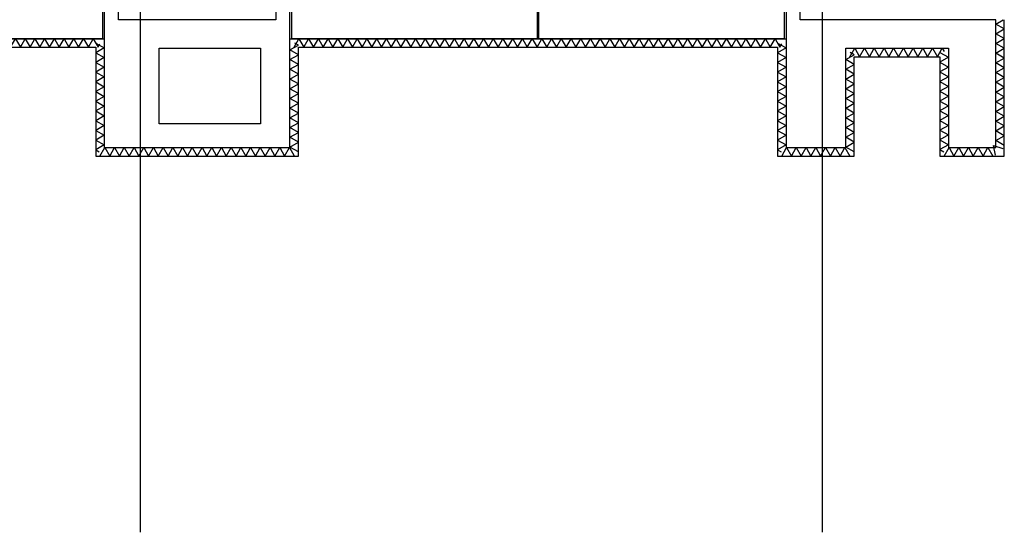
# Model space of a CAD drawing. Extents: x -18628 to 99585, y 127200 to 154480.
# Tile 44 of 59: x 63646 to 74044, y 127200 to 132618. Entities that reach past the tile are written whole.
import ezdxf

# ---------------------------------------------------------------- set-up
doc = ezdxf.new("R2010")
doc.units = 0
doc.header["$LTSCALE"] = 1000
doc.header["$MEASUREMENT"] = 0
doc.layers.add('B02', color=7, linetype='CONTINUOUS')
doc.layers.add('B03', color=7, linetype='CONTINUOUS')

msp = doc.modelspace()

# ---------------------------------------------------------------- linework, layer by layer
at = {"layer": 'B02', "color": 5, "linetype": 'Continuous'}
for p, q in [((64920, 151576), (64920, 127200)), ((72120, 151576), (72120, 127200))]:
    msp.add_line(p, q, dxfattribs=at)
at = {"layer": 'B03', "color": 2, "linetype": 'Continuous'}
for p, q in [((64520, 133166), (64520, 132416)), ((66520, 132416), (66520, 133166)), ((69110, 133166), (69110, 132416)), ((69130, 132416), (69130, 133166)), ((71720, 133166), (71720, 132416)), ((71740, 133166), (71740, 131266)), ((71890, 132616), (71890, 133166)), ((73954, 132616), (71890, 132616)), ((73954, 131266), (73954, 132616)), ((64520, 132416), (61930, 132416)), ((69110, 132416), (66520, 132416)), ((71720, 132416), (69130, 132416)), ((65120, 132316), (66190, 132316)), ((65120, 131516), (65120, 132316)), ((66190, 132316), (66190, 131516)), ((72370, 131266), (72370, 132316)), ((72370, 132316), (73454, 132316)), ((73454, 132316), (73454, 131266)), ((66190, 131516), (65120, 131516)), ((71740, 131266), (72370, 131266)), ((73454, 131266), (73954, 131266))]:
    msp.add_line(p, q, dxfattribs=at)
at = {"layer": 'B03', "color": 1, "linetype": 'Continuous'}
for p, q in [((59300, 132416), (64540, 132416)), ((64540, 132416), (64540, 131266)), ((66500, 132416), (71740, 132416)), ((66500, 131266), (66500, 132416)), ((71740, 132416), (71740, 131266)), ((59390, 132326), (64450, 132326)), ((64450, 132326), (64450, 131176)), ((66590, 132326), (71650, 132326)), ((66590, 131176), (66590, 132326)), ((71650, 132326), (71650, 131176)), ((72370, 131266), (72370, 132316)), ((72370, 132316), (73454, 132316)), ((73454, 132316), (73454, 131266)), ((72460, 131176), (72460, 132226)), ((72460, 132226), (73364, 132226)), ((73364, 132226), (73364, 131176)), ((64540, 131266), (66500, 131266)), ((71740, 131266), (72370, 131266)), ((64450, 131176), (66590, 131176)), ((71650, 131176), (72460, 131176))]:
    msp.add_line(p, q, dxfattribs=at)
at = {"layer": 'B03', "color": 5, "linetype": 'Continuous'}
for p, q in [((66590, 132350), (66552, 132371)), ((64474, 132326), (64494, 132361)), ((71674, 132326), (71694, 132361)), ((72460, 132247), (72417, 132271)), ((64450, 131242), (64487, 131221)), ((71650, 131242), (71687, 131221)), ((73364, 131245), (73407, 131221)), ((72413, 131176), (72414, 131180))]:
    msp.add_line(p, q, dxfattribs=at)
at = {"layer": 'B03', "color": 2, "linetype": 'Continuous'}
msp.add_lwpolyline([(66500, 131266), (66500, 133166), (66350, 133166), (66350, 132616), (64690, 132616), (64690, 133166), (64540, 133166), (64540, 131266), (66500, 131266)], dxfattribs=at)
at = {"layer": 'B03', "color": 1, "linetype": 'Continuous'}
for points in [[(73364, 131176), (74044, 131176), (74044, 132616)], [(73454, 131266), (73954, 131266), (73954, 132616)]]:
    msp.add_lwpolyline(points, dxfattribs=at)
at = {"layer": 'B03', "color": 5, "linetype": 'Continuous'}
for points in [[(74044, 132520), (73954, 132571), (74033, 132616)], [(74044, 132417), (73954, 132469), (74044, 132520)], [(63551, 132326), (63602, 132416), (63654, 132326)], [(63654, 132326), (63705, 132416), (63756, 132326)], [(63756, 132326), (63808, 132416), (63859, 132326)], [(63859, 132326), (63910, 132416), (63962, 132326)], [(63962, 132326), (64013, 132416), (64064, 132326)], [(64064, 132326), (64115, 132416), (64167, 132326)], [(64167, 132326), (64218, 132416), (64269, 132326)], [(64269, 132326), (64321, 132416), (64372, 132326)], [(64372, 132326), (64423, 132416), (64474, 132326)], [(64450, 132371), (64540, 132320), (64450, 132268)], [(66544, 132326), (66596, 132416), (66647, 132326)], [(66647, 132326), (66698, 132416), (66750, 132326)], [(66750, 132326), (66801, 132416), (66852, 132326)], [(66852, 132326), (66904, 132416), (66955, 132326)], [(66955, 132326), (67006, 132416), (67058, 132326)], [(67058, 132326), (67109, 132416), (67160, 132326)], [(67160, 132326), (67211, 132416), (67263, 132326)], [(67263, 132326), (67314, 132416), (67365, 132326)], [(67365, 132326), (67417, 132416), (67468, 132326)], [(67468, 132326), (67519, 132416), (67570, 132326)], [(67570, 132326), (67622, 132416), (67673, 132326)], [(67673, 132326), (67724, 132416), (67776, 132326)], [(67776, 132326), (67827, 132416), (67878, 132326)], [(67878, 132326), (67930, 132416), (67981, 132326)], [(67981, 132326), (68032, 132416), (68084, 132326)], [(68084, 132326), (68135, 132416), (68186, 132326)], [(68186, 132326), (68237, 132416), (68289, 132326)], [(68289, 132326), (68340, 132416), (68391, 132326)], [(68391, 132326), (68443, 132416), (68494, 132326)], [(68494, 132326), (68545, 132416), (68596, 132326)], [(68596, 132326), (68648, 132416), (68699, 132326)], [(68699, 132326), (68750, 132416), (68802, 132326)], [(68802, 132326), (68853, 132416), (68904, 132326)], [(68904, 132326), (68956, 132416), (69007, 132326)], [(69007, 132326), (69058, 132416), (69110, 132326)], [(69110, 132326), (69161, 132416), (69212, 132326)], [(69212, 132326), (69263, 132416), (69315, 132326)], [(69315, 132326), (69366, 132416), (69417, 132326)], [(69417, 132326), (69469, 132416), (69520, 132326)], [(69520, 132326), (69571, 132416), (69622, 132326)], [(69622, 132326), (69674, 132416), (69725, 132326)], [(69725, 132326), (69776, 132416), (69828, 132326)], [(69828, 132326), (69879, 132416), (69930, 132326)], [(69930, 132326), (69982, 132416), (70033, 132326)], [(70033, 132326), (70084, 132416), (70136, 132326)], [(70136, 132326), (70187, 132416), (70238, 132326)], [(70238, 132326), (70289, 132416), (70341, 132326)], [(70341, 132326), (70392, 132416), (70443, 132326)], [(70443, 132326), (70495, 132416), (70546, 132326)], [(70546, 132326), (70597, 132416), (70648, 132326)], [(70648, 132326), (70700, 132416), (70751, 132326)], [(70751, 132326), (70802, 132416), (70854, 132326)], [(70854, 132326), (70905, 132416), (70956, 132326)], [(70956, 132326), (71008, 132416), (71059, 132326)], [(71059, 132326), (71110, 132416), (71162, 132326)], [(71162, 132326), (71213, 132416), (71264, 132326)], [(71264, 132326), (71315, 132416), (71367, 132326)], [(71367, 132326), (71418, 132416), (71469, 132326)], [(71469, 132326), (71521, 132416), (71572, 132326)], [(71572, 132326), (71623, 132416), (71674, 132326)], [(71650, 132371), (71740, 132320), (71650, 132268)], [(74044, 132315), (73954, 132366), (74044, 132417)], [(64450, 132268), (64540, 132217), (64450, 132166)], [(66590, 132247), (66500, 132298), (66590, 132350)], [(71650, 132268), (71740, 132217), (71650, 132166)], [(72414, 132226), (72466, 132316), (72517, 132226)], [(72517, 132226), (72568, 132316), (72620, 132226)], [(72620, 132226), (72671, 132316), (72722, 132226)], [(72722, 132226), (72774, 132316), (72825, 132226)], [(72825, 132226), (72876, 132316), (72928, 132226)], [(72928, 132226), (72979, 132316), (73030, 132226)], [(73030, 132226), (73081, 132316), (73133, 132226)], [(73133, 132226), (73184, 132316), (73235, 132226)], [(73235, 132226), (73287, 132316), (73338, 132226)], [(73338, 132226), (73389, 132316), (73410, 132280)], [(73364, 132271), (73454, 132220), (73364, 132168)], [(74044, 132212), (73954, 132263), (74044, 132315)], [(64450, 132166), (64540, 132114), (64450, 132063)], [(66590, 132144), (66500, 132196), (66590, 132247)], [(71650, 132166), (71740, 132114), (71650, 132063)], [(72460, 132144), (72370, 132196), (72460, 132247)], [(73364, 132168), (73454, 132117), (73364, 132066)], [(74044, 132110), (73954, 132161), (74044, 132212)], [(64450, 132063), (64540, 132012), (64450, 131961)], [(66590, 132042), (66500, 132093), (66590, 132144)], [(71650, 132063), (71740, 132012), (71650, 131961)], [(72460, 132042), (72370, 132093), (72460, 132144)], [(73364, 132066), (73454, 132014), (73364, 131963)], [(74044, 132007), (73954, 132058), (74044, 132110)], [(64450, 131961), (64540, 131909), (64450, 131858)], [(66590, 131939), (66500, 131990), (66590, 132042)], [(71650, 131961), (71740, 131909), (71650, 131858)], [(72460, 131939), (72370, 131990), (72460, 132042)], [(73364, 131963), (73454, 131912), (73364, 131861)], [(74044, 131904), (73954, 131956), (74044, 132007)], [(64450, 131858), (64540, 131807), (64450, 131755)], [(66590, 131837), (66500, 131888), (66590, 131939)], [(71650, 131858), (71740, 131807), (71650, 131755)], [(72460, 131837), (72370, 131888), (72460, 131939)], [(73364, 131861), (73454, 131809), (73364, 131758)], [(74044, 131802), (73954, 131853), (74044, 131904)], [(64450, 131755), (64540, 131704), (64450, 131653)], [(66590, 131734), (66500, 131785), (66590, 131837)], [(71650, 131755), (71740, 131704), (71650, 131653)], [(72460, 131734), (72370, 131785), (72460, 131837)], [(73364, 131758), (73454, 131707), (73364, 131655)], [(74044, 131699), (73954, 131750), (74044, 131802)], [(64450, 131653), (64540, 131601), (64450, 131550)], [(66590, 131631), (66500, 131683), (66590, 131734)], [(71650, 131653), (71740, 131601), (71650, 131550)], [(72460, 131631), (72370, 131683), (72460, 131734)], [(73364, 131655), (73454, 131604), (73364, 131553)], [(74044, 131597), (73954, 131648), (74044, 131699)], [(64450, 131550), (64540, 131499), (64450, 131448)], [(66590, 131529), (66500, 131580), (66590, 131631)], [(71650, 131550), (71740, 131499), (71650, 131448)], [(72460, 131529), (72370, 131580), (72460, 131631)], [(73364, 131553), (73454, 131501), (73364, 131450)], [(74044, 131494), (73954, 131545), (74044, 131597)], [(64450, 131448), (64540, 131396), (64450, 131345)], [(66590, 131426), (66500, 131477), (66590, 131529)], [(71650, 131448), (71740, 131396), (71650, 131345)], [(72460, 131426), (72370, 131477), (72460, 131529)], [(73364, 131450), (73454, 131399), (73364, 131348)], [(74044, 131391), (73954, 131443), (74044, 131494)], [(64450, 131345), (64540, 131294), (64450, 131242)], [(66590, 131324), (66500, 131375), (66590, 131426)], [(71650, 131345), (71740, 131294), (71650, 131242)], [(72460, 131324), (72370, 131375), (72460, 131426)], [(73364, 131348), (73454, 131296), (73364, 131245)], [(74044, 131289), (73954, 131340), (74044, 131391)], [(64494, 131176), (64546, 131266), (64597, 131176)], [(64597, 131176), (64648, 131266), (64700, 131176)], [(64700, 131176), (64751, 131266), (64802, 131176)], [(64802, 131176), (64854, 131266), (64905, 131176)], [(64905, 131176), (64956, 131266), (65008, 131176)], [(65008, 131176), (65059, 131266), (65110, 131176)], [(65110, 131176), (65161, 131266), (65213, 131176)], [(65213, 131176), (65264, 131266), (65315, 131176)], [(65315, 131176), (65367, 131266), (65418, 131176)], [(65418, 131176), (65469, 131266), (65520, 131176)], [(65520, 131176), (65572, 131266), (65623, 131176)], [(65623, 131176), (65674, 131266), (65726, 131176)], [(65726, 131176), (65777, 131266), (65828, 131176)], [(65828, 131176), (65880, 131266), (65931, 131176)], [(65931, 131176), (65982, 131266), (66034, 131176)], [(66034, 131176), (66085, 131266), (66136, 131176)], [(66136, 131176), (66187, 131266), (66239, 131176)], [(66239, 131176), (66290, 131266), (66341, 131176)], [(66341, 131176), (66393, 131266), (66444, 131176)], [(66444, 131176), (66495, 131266), (66545, 131180)], [(66590, 131221), (66500, 131272), (66590, 131324)], [(71694, 131176), (71746, 131266), (71797, 131176)], [(71797, 131176), (71848, 131266), (71900, 131176)], [(71900, 131176), (71951, 131266), (72002, 131176)], [(72002, 131176), (72054, 131266), (72105, 131176)], [(72105, 131176), (72156, 131266), (72208, 131176)], [(72208, 131176), (72259, 131266), (72310, 131176)], [(72310, 131176), (72361, 131266), (72413, 131176)], [(72460, 131221), (72370, 131272), (72460, 131324)], [(73410, 131176), (73461, 131266), (73512, 131176)], [(73512, 131176), (73563, 131266), (73615, 131176)], [(73615, 131176), (73666, 131266), (73717, 131176)], [(73717, 131176), (73769, 131266), (73820, 131176)], [(73820, 131176), (73871, 131266), (73922, 131176)], [(73952, 131187), (73931, 131289), (74029, 131255)]]:
    msp.add_lwpolyline(points, dxfattribs=at)

doc.saveas('drawing.dxf')
